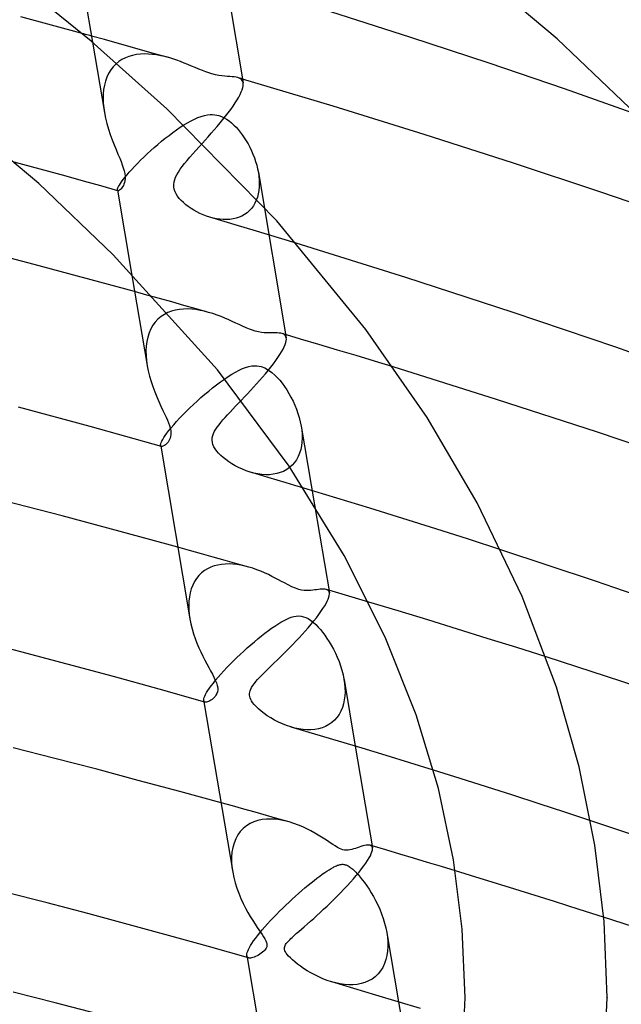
# Model space of a CAD drawing. Header units: millimetres. Extents: x -221 to 221, y -112 to 248.
# Tile 75 of 79: x 86 to 103, y 163 to 190. Entities that reach past the tile are written whole.
import ezdxf

# ---------------------------------------------------------------- set-up
doc = ezdxf.new("R2010")
doc.units = ezdxf.units.MM
doc.layers.add('HIDDEN', color=7, linetype='Continuous')
doc.layers.add('THICK', color=7, linetype='Continuous')

msp = doc.modelspace()

# ---------------------------------------------------------------- linework, layer by layer
at = {"layer": 'HIDDEN'}
for p, q in [((87.702, 189.999), (85.966, 190.469)), ((88.323, 189.828), (87.959, 189.928)), ((87.988, 189.757), (88.323, 187.77)), ((88.686, 189.727), (88.323, 189.828)), ((89.049, 189.625), (88.686, 189.727)), ((89.412, 189.523), (89.049, 189.625)), ((89.015, 189.353), (88.915, 189.313)), ((89.12, 189.383), (89.015, 189.353)), ((89.228, 189.404), (89.12, 189.383)), ((89.339, 189.417), (89.228, 189.404)), ((89.452, 189.422), (89.339, 189.417)), ((89.774, 189.421), (89.412, 189.523)), ((89.566, 189.419), (89.452, 189.422)), ((89.682, 189.41), (89.566, 189.419)), ((89.797, 189.394), (89.682, 189.41)), ((90.136, 189.318), (89.774, 189.421)), ((89.912, 189.373), (89.797, 189.394)), ((90.025, 189.348), (89.912, 189.373)), ((90.137, 189.318), (90.025, 189.348)), ((88.646, 189.137), (88.57, 189.059)), ((88.73, 189.206), (88.646, 189.137)), ((88.82, 189.264), (88.73, 189.206)), ((88.915, 189.313), (88.82, 189.264)), ((90.252, 189.283), (90.137, 189.318)), ((90.364, 189.246), (90.252, 189.283)), ((90.473, 189.206), (90.364, 189.246)), ((90.578, 189.166), (90.473, 189.206)), ((90.68, 189.124), (90.578, 189.166)), ((90.783, 189.082), (90.68, 189.124)), ((90.886, 189.038), (90.783, 189.082)), ((88.443, 188.875), (88.394, 188.77)), ((88.502, 188.971), (88.443, 188.875)), ((88.57, 189.059), (88.502, 188.971)), ((90.989, 188.996), (90.886, 189.038)), ((91.09, 188.955), (90.989, 188.996)), ((91.184, 188.92), (91.09, 188.955)), ((91.27, 188.89), (91.184, 188.92)), ((91.35, 188.865), (91.27, 188.89)), ((91.455, 188.838), (91.35, 188.865)), ((91.552, 188.819), (91.455, 188.838)), ((91.641, 188.805), (91.552, 188.819)), ((91.722, 188.797), (91.641, 188.805)), ((91.795, 188.791), (91.722, 188.797)), ((91.862, 188.786), (91.795, 188.791)), ((91.926, 188.781), (91.862, 188.786)), ((88.323, 188.542), (88.302, 188.42)), ((88.354, 188.659), (88.323, 188.542)), ((88.394, 188.77), (88.354, 188.659)), ((91.985, 188.775), (91.926, 188.781)), ((92.04, 188.766), (91.985, 188.775)), ((92.089, 188.755), (92.04, 188.766)), ((92.128, 188.741), (92.089, 188.755)), ((92.111, 188.748), (92.09, 188.754)), ((92.133, 188.742), (92.111, 188.748)), ((92.162, 188.723), (92.128, 188.741)), ((92.155, 188.735), (92.133, 188.742)), ((92.177, 188.729), (92.155, 188.735)), ((92.19, 188.702), (92.162, 188.723)), ((92.198, 188.723), (92.177, 188.729)), ((92.212, 188.676), (92.19, 188.702)), ((92.22, 188.716), (92.198, 188.723)), ((92.228, 188.646), (92.212, 188.676)), ((92.238, 188.611), (92.228, 188.646)), ((88.29, 188.294), (88.287, 188.165)), ((88.302, 188.42), (88.29, 188.294)), ((88.287, 188.165), (88.292, 188.034)), ((88.292, 188.034), (88.304, 187.901)), ((88.304, 187.901), (88.324, 187.768)), ((88.324, 187.768), (88.354, 187.613)), ((91.055, 187.662), (91.145, 187.688)), ((91.145, 187.688), (91.231, 187.705)), ((91.231, 187.705), (91.308, 187.713)), ((91.308, 187.713), (91.377, 187.714)), ((91.377, 187.714), (91.44, 187.709)), ((91.44, 187.709), (91.496, 187.7)), ((91.496, 187.7), (91.549, 187.687)), ((91.549, 187.687), (91.625, 187.66)), ((88.354, 187.613), (88.393, 187.457)), ((88.393, 187.457), (88.438, 187.303)), ((90.464, 187.354), (90.568, 187.422)), ((90.568, 187.422), (90.67, 187.483)), ((90.67, 187.483), (90.77, 187.538)), ((90.77, 187.538), (90.868, 187.587)), ((90.868, 187.587), (90.963, 187.628)), ((90.963, 187.628), (91.055, 187.662)), ((91.625, 187.66), (91.698, 187.626)), ((91.698, 187.626), (91.771, 187.583)), ((91.771, 187.583), (91.842, 187.534)), ((91.842, 187.534), (91.91, 187.478)), ((91.91, 187.478), (91.976, 187.418)), ((91.976, 187.418), (92.038, 187.354)), ((88.438, 187.303), (88.488, 187.151)), ((88.488, 187.151), (88.542, 187.004)), ((90.042, 187.045), (90.147, 187.127)), ((90.147, 187.127), (90.253, 187.206)), ((90.253, 187.206), (90.359, 187.282)), ((90.359, 187.282), (90.464, 187.354)), ((92.038, 187.354), (92.098, 187.288)), ((92.098, 187.288), (92.156, 187.216)), ((92.156, 187.216), (92.213, 187.14)), ((92.213, 187.14), (92.269, 187.059)), ((88.542, 187.004), (88.597, 186.862)), ((88.597, 186.862), (88.653, 186.727)), ((89.731, 186.785), (89.834, 186.873)), ((89.834, 186.873), (89.937, 186.96)), ((89.937, 186.96), (90.042, 187.045)), ((90.996, 186.802), (91.088, 186.903)), ((92.269, 187.059), (92.323, 186.974)), ((92.323, 186.974), (92.375, 186.884)), ((92.375, 186.884), (92.424, 186.791)), ((88.653, 186.727), (88.706, 186.6)), ((88.706, 186.6), (88.756, 186.481)), ((89.438, 186.515), (89.533, 186.606)), ((89.533, 186.606), (89.631, 186.696)), ((89.631, 186.696), (89.731, 186.785)), ((90.737, 186.511), (90.82, 186.605)), ((90.82, 186.605), (90.907, 186.702)), ((90.907, 186.702), (90.996, 186.802)), ((92.424, 186.791), (92.471, 186.695)), ((92.471, 186.695), (92.515, 186.595)), ((92.515, 186.595), (92.554, 186.493)), ((86.273, 186.243), (85.784, 186.376)), ((88.756, 186.481), (88.793, 186.39)), ((88.793, 186.39), (88.828, 186.3)), ((88.828, 186.3), (88.858, 186.212)), ((89.175, 186.251), (89.258, 186.337)), ((89.258, 186.337), (89.346, 186.426)), ((89.346, 186.426), (89.438, 186.515)), ((90.522, 186.251), (90.588, 186.334)), ((90.588, 186.334), (90.66, 186.421)), ((90.66, 186.421), (90.737, 186.511)), ((92.554, 186.493), (92.59, 186.39)), ((92.59, 186.39), (92.62, 186.286)), ((86.761, 186.109), (86.273, 186.243)), ((87.249, 185.974), (86.761, 186.109)), ((88.858, 186.212), (88.882, 186.128)), ((88.882, 186.128), (88.899, 186.048)), ((88.899, 186.048), (88.908, 185.974)), ((88.904, 185.942), (88.962, 186.012)), ((88.962, 186.012), (89.026, 186.087)), ((89.026, 186.087), (89.098, 186.167)), ((89.098, 186.167), (89.175, 186.251)), ((90.334, 185.95), (90.366, 186.016)), ((90.366, 186.016), (90.412, 186.094)), ((90.412, 186.094), (90.464, 186.171)), ((90.464, 186.171), (90.522, 186.251)), ((92.62, 186.286), (92.646, 186.182)), ((92.646, 186.182), (92.666, 186.078)), ((92.666, 186.078), (92.681, 185.975)), ((92.666, 186.077), (93.453, 181.42)), ((87.735, 185.839), (87.249, 185.974)), ((88.221, 185.703), (87.735, 185.839)), ((88.747, 185.721), (88.776, 185.767)), ((88.776, 185.767), (88.811, 185.819)), ((88.811, 185.819), (88.854, 185.878)), ((88.854, 185.878), (88.904, 185.942)), ((88.876, 185.751), (88.859, 185.712)), ((88.892, 185.796), (88.876, 185.751)), ((88.903, 185.848), (88.892, 185.796)), ((88.909, 185.908), (88.903, 185.848)), ((88.908, 185.974), (88.909, 185.908)), ((90.281, 185.746), (90.29, 185.815)), ((90.283, 185.676), (90.281, 185.746)), ((90.29, 185.815), (90.308, 185.882)), ((90.308, 185.882), (90.334, 185.95)), ((92.681, 185.975), (92.69, 185.872)), ((92.69, 185.872), (92.693, 185.771)), ((92.693, 185.771), (92.69, 185.672)), ((88.706, 185.566), (88.221, 185.703)), ((88.693, 185.598), (88.698, 185.62)), ((88.693, 185.582), (88.693, 185.598)), ((88.694, 185.578), (88.693, 185.582)), ((88.693, 185.582), (89.091, 183.229)), ((88.696, 185.574), (88.694, 185.578)), ((88.698, 185.571), (88.696, 185.574)), ((88.698, 185.62), (88.708, 185.648)), ((88.7, 185.569), (88.698, 185.571)), ((88.703, 185.567), (88.7, 185.569)), ((88.706, 185.566), (88.703, 185.567)), ((88.719, 185.566), (88.706, 185.566)), ((88.708, 185.648), (88.725, 185.682)), ((88.735, 185.572), (88.719, 185.566)), ((88.725, 185.682), (88.747, 185.721)), ((88.754, 185.584), (88.735, 185.572)), ((88.775, 185.6), (88.754, 185.584)), ((88.796, 185.621), (88.775, 185.6)), ((88.818, 185.647), (88.796, 185.621)), ((88.839, 185.677), (88.818, 185.647)), ((88.859, 185.712), (88.839, 185.677)), ((90.295, 185.607), (90.283, 185.676)), ((90.318, 185.539), (90.295, 185.607)), ((90.35, 185.474), (90.318, 185.539)), ((90.39, 185.411), (90.35, 185.474)), ((92.663, 185.48), (92.64, 185.389)), ((92.68, 185.574), (92.663, 185.48)), ((92.69, 185.672), (92.68, 185.574)), ((90.437, 185.35), (90.39, 185.411)), ((90.491, 185.289), (90.437, 185.35)), ((90.552, 185.23), (90.491, 185.289)), ((90.618, 185.173), (90.552, 185.23)), ((92.571, 185.218), (92.526, 185.141)), ((92.609, 185.301), (92.571, 185.218)), ((92.64, 185.389), (92.609, 185.301)), ((90.69, 185.118), (90.618, 185.173)), ((90.767, 185.065), (90.69, 185.118)), ((90.848, 185.015), (90.767, 185.065)), ((90.932, 184.968), (90.848, 185.015)), ((91.019, 184.924), (90.932, 184.968)), ((91.109, 184.885), (91.019, 184.924)), ((92.35, 184.946), (92.28, 184.895)), ((92.415, 185.004), (92.35, 184.946)), ((92.474, 185.069), (92.415, 185.004)), ((92.526, 185.141), (92.474, 185.069)), ((91.202, 184.849), (91.109, 184.885)), ((91.296, 184.819), (91.202, 184.849)), ((91.39, 184.793), (91.296, 184.819)), ((91.704, 184.698), (91.299, 184.818)), ((91.485, 184.774), (91.39, 184.793)), ((91.581, 184.76), (91.485, 184.774)), ((91.676, 184.752), (91.581, 184.76)), ((91.77, 184.751), (91.676, 184.752)), ((92.11, 184.578), (91.704, 184.698)), ((91.862, 184.756), (91.77, 184.751)), ((91.952, 184.769), (91.862, 184.756)), ((92.039, 184.789), (91.952, 184.769)), ((92.124, 184.817), (92.039, 184.789)), ((92.204, 184.852), (92.124, 184.817)), ((92.28, 184.895), (92.204, 184.852)), ((92.516, 184.456), (92.11, 184.578)), ((92.923, 184.334), (92.516, 184.456)), ((93.33, 184.21), (92.923, 184.334)), ((93.737, 184.086), (93.33, 184.21)), ((89.525, 182.625), (89.177, 182.721)), ((89.874, 182.528), (89.525, 182.625)), ((90.222, 182.431), (89.874, 182.528)), ((90.569, 182.333), (90.222, 182.431)), ((90.114, 182.13), (90.015, 182.08)), ((90.217, 182.169), (90.114, 182.13)), ((90.326, 182.199), (90.217, 182.169)), ((90.438, 182.219), (90.326, 182.199)), ((90.552, 182.229), (90.438, 182.219)), ((90.669, 182.232), (90.552, 182.229)), ((90.916, 182.235), (90.569, 182.333)), ((90.787, 182.226), (90.669, 182.232)), ((90.906, 182.213), (90.787, 182.226)), ((91.026, 182.193), (90.906, 182.213)), ((91.263, 182.137), (90.916, 182.235)), ((91.146, 182.168), (91.026, 182.193)), ((91.264, 182.136), (91.146, 182.168)), ((91.384, 182.1), (91.264, 182.136)), ((89.758, 181.864), (89.69, 181.771)), ((89.836, 181.947), (89.758, 181.864)), ((89.922, 182.019), (89.836, 181.947)), ((90.015, 182.08), (89.922, 182.019)), ((91.502, 182.059), (91.384, 182.1)), ((91.615, 182.016), (91.502, 182.059)), ((91.725, 181.971), (91.615, 182.016)), ((91.83, 181.926), (91.725, 181.971)), ((91.93, 181.881), (91.83, 181.926)), ((92.027, 181.836), (91.93, 181.881)), ((89.631, 181.668), (89.583, 181.557)), ((89.69, 181.771), (89.631, 181.668)), ((92.125, 181.79), (92.027, 181.836)), ((92.223, 181.745), (92.125, 181.79)), ((92.321, 181.702), (92.223, 181.745)), ((92.414, 181.664), (92.321, 181.702)), ((92.498, 181.632), (92.414, 181.664)), ((92.577, 181.608), (92.498, 181.632)), ((92.669, 181.584), (92.577, 181.608)), ((92.754, 181.569), (92.669, 181.584)), ((92.833, 181.56), (92.754, 181.569)), ((89.518, 181.312), (89.502, 181.182)), ((89.545, 181.438), (89.518, 181.312)), ((89.583, 181.557), (89.545, 181.438)), ((92.904, 181.556), (92.833, 181.56)), ((92.969, 181.555), (92.904, 181.556)), ((93.032, 181.555), (92.969, 181.555)), ((93.091, 181.556), (93.032, 181.555)), ((93.148, 181.556), (93.091, 181.556)), ((93.201, 181.556), (93.148, 181.556)), ((93.25, 181.553), (93.201, 181.556)), ((93.296, 181.547), (93.25, 181.553)), ((93.337, 181.538), (93.296, 181.547)), ((93.367, 181.527), (93.337, 181.538)), ((93.856, 181.385), (93.337, 181.538)), ((93.393, 181.514), (93.367, 181.527)), ((93.415, 181.496), (93.393, 181.514)), ((93.433, 181.475), (93.415, 181.496)), ((93.446, 181.449), (93.433, 181.475)), ((93.441, 181.287), (93.452, 181.337)), ((93.453, 181.42), (93.446, 181.449)), ((93.452, 181.337), (93.456, 181.381)), ((93.456, 181.381), (93.453, 181.42)), ((94.376, 181.231), (93.856, 181.385)), ((89.502, 181.182), (89.495, 181.048)), ((89.495, 181.048), (89.498, 180.911)), ((93.273, 180.948), (93.321, 181.027)), ((93.321, 181.027), (93.363, 181.1)), ((93.363, 181.1), (93.396, 181.168)), ((93.396, 181.168), (93.422, 181.23)), ((93.422, 181.23), (93.441, 181.287)), ((94.898, 181.075), (94.376, 181.231)), ((95.421, 180.917), (94.898, 181.075)), ((89.498, 180.911), (89.51, 180.772)), ((89.51, 180.772), (89.53, 180.632)), ((93.09, 180.686), (93.157, 180.777)), ((93.157, 180.777), (93.218, 180.864)), ((93.218, 180.864), (93.273, 180.948)), ((95.945, 180.758), (95.421, 180.917)), ((96.469, 180.597), (95.945, 180.758)), ((92.022, 180.454), (92.121, 180.506)), ((92.121, 180.506), (92.216, 180.55)), ((92.216, 180.55), (92.308, 180.585)), ((92.308, 180.585), (92.396, 180.611)), ((92.396, 180.611), (92.478, 180.627)), ((92.478, 180.627), (92.554, 180.633)), ((92.554, 180.633), (92.622, 180.632)), ((92.622, 180.632), (92.685, 180.624)), ((92.685, 180.624), (92.745, 180.609)), ((92.745, 180.609), (92.85, 180.569)), ((92.85, 180.569), (92.953, 180.511)), ((92.865, 180.404), (92.943, 180.499)), ((92.943, 180.499), (93.018, 180.594)), ((92.953, 180.511), (93.049, 180.44)), ((93.018, 180.594), (93.09, 180.686)), ((91.599, 180.178), (91.709, 180.256)), ((91.709, 180.256), (91.816, 180.329)), ((91.816, 180.329), (91.921, 180.395)), ((91.921, 180.395), (92.022, 180.454)), ((92.616, 180.118), (92.7, 180.213)), ((92.7, 180.213), (92.783, 180.309)), ((92.783, 180.309), (92.865, 180.404)), ((93.049, 180.44), (93.132, 180.366)), ((93.132, 180.366), (93.202, 180.295)), ((93.202, 180.295), (93.269, 180.22)), ((93.269, 180.22), (93.335, 180.138)), ((91.157, 179.827), (91.267, 179.919)), ((91.267, 179.919), (91.377, 180.009)), ((91.377, 180.009), (91.488, 180.095)), ((91.488, 180.095), (91.599, 180.178)), ((92.36, 179.84), (92.445, 179.931)), ((92.445, 179.931), (92.531, 180.024)), ((92.531, 180.024), (92.616, 180.118)), ((93.335, 180.138), (93.401, 180.049)), ((93.401, 180.049), (93.465, 179.954)), ((93.465, 179.954), (93.527, 179.853)), ((90.835, 179.54), (90.941, 179.637)), ((90.941, 179.637), (91.048, 179.733)), ((91.048, 179.733), (91.157, 179.827)), ((92.192, 179.662), (92.275, 179.75)), ((92.275, 179.75), (92.36, 179.84)), ((93.527, 179.853), (93.587, 179.746)), ((93.587, 179.746), (93.644, 179.635)), ((93.644, 179.635), (93.696, 179.521)), ((90.633, 179.344), (90.733, 179.442)), ((90.733, 179.442), (90.835, 179.54)), ((93.696, 179.521), (93.743, 179.406)), ((93.743, 179.406), (93.784, 179.288)), ((90.36, 179.058), (90.446, 179.151)), ((90.446, 179.151), (90.537, 179.246)), ((90.537, 179.246), (90.633, 179.344)), ((93.784, 179.288), (93.82, 179.17)), ((93.82, 179.17), (93.85, 179.051)), ((90.089, 178.731), (90.145, 178.805)), ((90.145, 178.805), (90.209, 178.884)), ((90.209, 178.884), (90.281, 178.969)), ((90.281, 178.969), (90.36, 179.058)), ((93.85, 179.051), (93.874, 178.932)), ((93.874, 178.932), (93.89, 178.817)), ((93.874, 178.931), (94.25, 176.708)), ((93.89, 178.817), (93.9, 178.703)), ((89.944, 178.505), (89.969, 178.551)), ((89.969, 178.551), (90.001, 178.604)), ((90.001, 178.604), (90.041, 178.665)), ((90.041, 178.665), (90.089, 178.731)), ((93.902, 178.591), (93.896, 178.48)), ((93.9, 178.703), (93.902, 178.591)), ((89.909, 178.404), (89.915, 178.431)), ((89.91, 178.383), (89.909, 178.404)), ((89.91, 178.384), (89.914, 178.362)), ((89.912, 178.376), (89.91, 178.383)), ((89.914, 178.37), (89.912, 178.376)), ((89.918, 178.365), (89.914, 178.37)), ((89.915, 178.431), (89.926, 178.465)), ((89.922, 178.361), (89.918, 178.365)), ((89.927, 178.358), (89.922, 178.361)), ((89.926, 178.465), (89.944, 178.505)), ((89.933, 178.356), (89.927, 178.358)), ((93.861, 178.267), (93.83, 178.166)), ((93.883, 178.372), (93.861, 178.267)), ((93.896, 178.48), (93.883, 178.372)), ((93.742, 177.981), (93.685, 177.899)), ((93.791, 178.071), (93.742, 177.981)), ((93.83, 178.166), (93.791, 178.071)), ((93.465, 177.702), (93.377, 177.654)), ((93.546, 177.758), (93.465, 177.702)), ((93.619, 177.824), (93.546, 177.758)), ((93.685, 177.899), (93.619, 177.824)), ((92.543, 177.605), (92.432, 177.635)), ((92.654, 177.582), (92.543, 177.605)), ((92.764, 177.567), (92.654, 177.582)), ((92.873, 177.559), (92.764, 177.567)), ((92.98, 177.56), (92.873, 177.559)), ((93.085, 177.57), (92.98, 177.56)), ((93.186, 177.589), (93.085, 177.57)), ((93.284, 177.617), (93.186, 177.589)), ((93.377, 177.654), (93.284, 177.617)), ((94.879, 176.902), (93.947, 177.184)), ((95.812, 176.615), (94.879, 176.902)), ((96.743, 176.325), (95.812, 176.615)), ((97.671, 176.032), (96.743, 176.325)), ((98.593, 175.738), (97.671, 176.032)), ((99.508, 175.442), (98.593, 175.738)), ((90.729, 175.422), (90.395, 175.514)), ((91.063, 175.329), (90.729, 175.422)), ((91.396, 175.235), (91.063, 175.329)), ((91.73, 175.142), (91.396, 175.235)), ((91.232, 174.907), (91.145, 174.854)), ((91.325, 174.951), (91.232, 174.907)), ((91.422, 174.986), (91.325, 174.951)), ((91.523, 175.012), (91.422, 174.986)), ((91.626, 175.03), (91.523, 175.012)), ((91.732, 175.04), (91.626, 175.03)), ((92.062, 175.048), (91.73, 175.142)), ((91.84, 175.042), (91.732, 175.04)), ((91.95, 175.037), (91.84, 175.042)), ((92.06, 175.025), (91.95, 175.037)), ((92.171, 175.007), (92.06, 175.025)), ((92.395, 174.954), (92.062, 175.048)), ((92.283, 174.983), (92.171, 175.007)), ((92.395, 174.954), (92.283, 174.983)), ((92.509, 174.919), (92.395, 174.954)), ((92.623, 174.879), (92.509, 174.919)), ((90.922, 174.637), (90.864, 174.546)), ((90.989, 174.718), (90.922, 174.637)), ((91.064, 174.791), (90.989, 174.718)), ((91.145, 174.854), (91.064, 174.791)), ((92.735, 174.835), (92.623, 174.879)), ((92.844, 174.789), (92.735, 174.835)), ((92.948, 174.741), (92.844, 174.789)), ((93.047, 174.693), (92.948, 174.741)), ((93.142, 174.645), (93.047, 174.693)), ((93.232, 174.598), (93.142, 174.645)), ((90.814, 174.448), (90.774, 174.343)), ((90.864, 174.546), (90.814, 174.448)), ((93.317, 174.552), (93.232, 174.598)), ((93.404, 174.506), (93.317, 174.552)), ((93.503, 174.454), (93.404, 174.506)), ((93.61, 174.402), (93.503, 174.454)), ((93.714, 174.358), (93.61, 174.402)), ((93.807, 174.326), (93.714, 174.358)), ((90.721, 174.116), (90.708, 173.997)), ((90.743, 174.232), (90.721, 174.116)), ((90.774, 174.343), (90.743, 174.232)), ((93.887, 174.307), (93.807, 174.326)), ((93.96, 174.296), (93.887, 174.307)), ((94.028, 174.292), (93.96, 174.296)), ((94.089, 174.293), (94.028, 174.292)), ((94.148, 174.297), (94.089, 174.293)), ((94.204, 174.303), (94.148, 174.297)), ((94.258, 174.31), (94.204, 174.303)), ((94.311, 174.317), (94.258, 174.31)), ((94.363, 174.324), (94.311, 174.317)), ((94.412, 174.33), (94.363, 174.324)), ((94.459, 174.333), (94.412, 174.33)), ((94.504, 174.333), (94.459, 174.333)), ((94.544, 174.33), (94.504, 174.333)), ((94.58, 174.323), (94.544, 174.33)), ((94.603, 174.314), (94.58, 174.323)), ((94.593, 174.319), (94.581, 174.323)), ((94.606, 174.315), (94.593, 174.319)), ((94.623, 174.303), (94.603, 174.314)), ((94.619, 174.312), (94.606, 174.315)), ((94.631, 174.308), (94.619, 174.312)), ((94.64, 174.29), (94.623, 174.303)), ((94.644, 174.304), (94.631, 174.308)), ((94.653, 174.273), (94.64, 174.29)), ((94.657, 174.3), (94.644, 174.304)), ((94.662, 174.253), (94.653, 174.273)), ((94.669, 174.23), (94.662, 174.253)), ((90.708, 173.997), (90.703, 173.874)), ((90.703, 173.874), (90.707, 173.748)), ((96.613, 173.717), (95.778, 173.968)), ((90.707, 173.748), (90.718, 173.621)), ((90.718, 173.621), (90.737, 173.492)), ((93.523, 173.512), (93.594, 173.538)), ((93.594, 173.538), (93.664, 173.559)), ((93.664, 173.559), (93.734, 173.571)), ((93.734, 173.571), (93.803, 173.576)), ((93.803, 173.576), (93.871, 173.571)), ((93.871, 173.571), (93.937, 173.556)), ((93.937, 173.556), (94.001, 173.533)), ((94.001, 173.533), (94.068, 173.5)), ((97.449, 173.463), (96.613, 173.717)), ((93.041, 173.23), (93.13, 173.291)), ((93.13, 173.291), (93.216, 173.347)), ((93.216, 173.347), (93.299, 173.397)), ((93.299, 173.397), (93.377, 173.442)), ((93.377, 173.442), (93.452, 173.48)), ((93.452, 173.48), (93.523, 173.512)), ((94.068, 173.5), (94.138, 173.455)), ((94.138, 173.455), (94.211, 173.398)), ((94.211, 173.398), (94.283, 173.334)), ((94.283, 173.334), (94.351, 173.264)), ((94.351, 173.264), (94.415, 173.192)), ((98.285, 173.206), (97.449, 173.463)), ((92.654, 172.933), (92.754, 173.014)), ((92.754, 173.014), (92.853, 173.091)), ((92.853, 173.091), (92.948, 173.163)), ((92.948, 173.163), (93.041, 173.23)), ((94.415, 173.192), (94.477, 173.117)), ((94.477, 173.117), (94.539, 173.034)), ((94.539, 173.034), (94.602, 172.945)), ((99.12, 172.945), (98.285, 173.206)), ((92.353, 172.676), (92.453, 172.764)), ((92.453, 172.764), (92.554, 172.85)), ((92.554, 172.85), (92.654, 172.933)), ((94.602, 172.945), (94.663, 172.85)), ((94.663, 172.85), (94.724, 172.748)), ((94.724, 172.748), (94.783, 172.642)), ((99.952, 172.683), (99.12, 172.945)), ((100.781, 172.42), (99.952, 172.683)), ((92.058, 172.402), (92.155, 172.494)), ((92.155, 172.494), (92.253, 172.586)), ((92.253, 172.586), (92.353, 172.676)), ((94.783, 172.642), (94.839, 172.53)), ((94.839, 172.53), (94.892, 172.413)), ((94.892, 172.413), (94.941, 172.292)), ((91.779, 172.122), (91.87, 172.215)), ((91.87, 172.215), (91.962, 172.309)), ((91.962, 172.309), (92.058, 172.402)), ((94.941, 172.292), (94.985, 172.169)), ((94.985, 172.169), (95.023, 172.045)), ((91.462, 171.766), (91.533, 171.851)), ((91.533, 171.851), (91.61, 171.939)), ((91.61, 171.939), (91.693, 172.03)), ((91.693, 172.03), (91.779, 172.122)), ((95.023, 172.045), (95.055, 171.92)), ((95.055, 171.92), (95.08, 171.795)), ((91.288, 171.539), (91.339, 171.609)), ((91.339, 171.609), (91.397, 171.685)), ((91.397, 171.685), (91.462, 171.766)), ((95.08, 171.795), (95.098, 171.675)), ((95.082, 171.787), (95.4, 169.906)), ((95.098, 171.675), (95.108, 171.555)), ((91.14, 171.275), (91.156, 171.316)), ((91.156, 171.316), (91.179, 171.362)), ((91.179, 171.362), (91.208, 171.415)), ((91.208, 171.415), (91.245, 171.474)), ((91.245, 171.474), (91.288, 171.539)), ((95.105, 171.321), (95.091, 171.208)), ((95.111, 171.437), (95.105, 171.321)), ((95.108, 171.555), (95.111, 171.437)), ((91.125, 171.211), (91.13, 171.24)), ((91.126, 171.187), (91.125, 171.211)), ((91.129, 171.176), (91.126, 171.187)), ((91.126, 171.187), (91.132, 171.154)), ((91.133, 171.167), (91.129, 171.176)), ((91.13, 171.24), (91.14, 171.275)), ((91.138, 171.16), (91.133, 171.167)), ((91.145, 171.154), (91.138, 171.16)), ((91.153, 171.149), (91.145, 171.154)), ((91.162, 171.146), (91.153, 171.149)), ((95.069, 171.098), (95.037, 170.993)), ((95.091, 171.208), (95.069, 171.098)), ((94.944, 170.8), (94.884, 170.714)), ((94.995, 170.893), (94.944, 170.8)), ((95.037, 170.993), (94.995, 170.893)), ((94.562, 170.463), (94.465, 170.424)), ((94.653, 170.511), (94.562, 170.463)), ((94.738, 170.569), (94.653, 170.511)), ((94.815, 170.637), (94.738, 170.569)), ((94.884, 170.714), (94.815, 170.637)), ((93.697, 170.416), (93.582, 170.447)), ((93.812, 170.392), (93.697, 170.416)), ((93.926, 170.376), (93.812, 170.392)), ((94.038, 170.368), (93.926, 170.376)), ((94.149, 170.368), (94.038, 170.368)), ((94.258, 170.378), (94.149, 170.368)), ((94.363, 170.396), (94.258, 170.378)), ((94.465, 170.424), (94.363, 170.396)), ((98.355, 168.993), (97.607, 169.228)), ((99.102, 168.757), (98.355, 168.993)), ((99.844, 168.52), (99.102, 168.757)), ((100.582, 168.282), (99.844, 168.52)), ((91.934, 168.218), (91.613, 168.307)), ((101.314, 168.043), (100.582, 168.282)), ((92.254, 168.129), (91.934, 168.218)), ((92.574, 168.04), (92.254, 168.129)), ((92.893, 167.95), (92.574, 168.04)), ((102.039, 167.804), (101.314, 168.043)), ((92.431, 167.724), (92.331, 167.662)), ((92.539, 167.773), (92.431, 167.724)), ((92.652, 167.81), (92.539, 167.773)), ((92.771, 167.835), (92.652, 167.81)), ((92.893, 167.848), (92.771, 167.835)), ((93.212, 167.86), (92.893, 167.95)), ((93.019, 167.851), (92.893, 167.848)), ((93.146, 167.844), (93.019, 167.851)), ((93.275, 167.827), (93.146, 167.844)), ((93.531, 167.77), (93.212, 167.86)), ((93.405, 167.802), (93.275, 167.827)), ((93.535, 167.768), (93.405, 167.802)), ((93.666, 167.727), (93.535, 167.768)), ((93.794, 167.68), (93.666, 167.727)), ((92.157, 167.5), (92.086, 167.401)), ((92.239, 167.587), (92.157, 167.5)), ((92.331, 167.662), (92.239, 167.587)), ((93.917, 167.628), (93.794, 167.68)), ((94.036, 167.573), (93.917, 167.628)), ((94.149, 167.515), (94.036, 167.573)), ((94.256, 167.456), (94.149, 167.515)), ((94.357, 167.397), (94.256, 167.456)), ((91.98, 167.173), (91.946, 167.047)), ((92.027, 167.291), (91.98, 167.173)), ((92.086, 167.401), (92.027, 167.291)), ((94.452, 167.34), (94.357, 167.397)), ((94.539, 167.284), (94.452, 167.34)), ((94.619, 167.232), (94.539, 167.284)), ((94.694, 167.182), (94.619, 167.232)), ((94.766, 167.134), (94.694, 167.182)), ((94.835, 167.09), (94.766, 167.134)), ((91.923, 166.915), (91.913, 166.778)), ((91.946, 167.047), (91.923, 166.915)), ((94.898, 167.052), (94.835, 167.09)), ((94.953, 167.022), (94.898, 167.052)), ((95.002, 167), (94.953, 167.022)), ((95.048, 166.984), (95.002, 167)), ((95.096, 166.974), (95.048, 166.984)), ((95.145, 166.969), (95.096, 166.974)), ((95.196, 166.971), (95.145, 166.969)), ((95.249, 166.98), (95.196, 166.971)), ((95.301, 166.992), (95.249, 166.98)), ((95.353, 167.007), (95.301, 166.992)), ((95.403, 167.024), (95.353, 167.007)), ((95.455, 167.041), (95.403, 167.024)), ((95.508, 167.059), (95.455, 167.041)), ((95.561, 167.076), (95.508, 167.059)), ((95.613, 167.091), (95.561, 167.076)), ((95.663, 167.103), (95.613, 167.091)), ((95.709, 167.112), (95.663, 167.103)), ((95.751, 167.116), (95.709, 167.112)), ((95.788, 167.115), (95.751, 167.116)), ((95.819, 167.109), (95.788, 167.115)), ((95.836, 167.103), (95.819, 167.109)), ((95.828, 167.106), (95.819, 167.109)), ((95.838, 167.104), (95.828, 167.106)), ((95.85, 167.094), (95.836, 167.103)), ((95.847, 167.101), (95.838, 167.104)), ((95.856, 167.098), (95.847, 167.101)), ((95.863, 167.084), (95.85, 167.094)), ((95.866, 167.095), (95.856, 167.098)), ((95.872, 167.071), (95.863, 167.084)), ((95.875, 167.093), (95.866, 167.095)), ((95.88, 167.056), (95.872, 167.071)), ((95.884, 167.038), (95.88, 167.056)), ((91.913, 166.778), (91.913, 166.638)), ((91.913, 166.638), (91.923, 166.496)), ((91.923, 166.496), (91.944, 166.351)), ((94.468, 166.291), (94.537, 166.339)), ((94.537, 166.339), (94.602, 166.383)), ((94.602, 166.383), (94.663, 166.422)), ((94.663, 166.422), (94.72, 166.457)), ((94.72, 166.457), (94.773, 166.487)), ((94.773, 166.487), (94.796, 166.499)), ((94.796, 166.499), (94.821, 166.512)), ((94.821, 166.512), (94.846, 166.523)), ((94.846, 166.523), (94.872, 166.535)), ((94.872, 166.535), (94.898, 166.545)), ((94.898, 166.545), (94.924, 166.554)), ((94.924, 166.554), (94.95, 166.562)), ((94.95, 166.562), (94.977, 166.568)), ((94.977, 166.568), (95.002, 166.572)), ((95.002, 166.572), (95.027, 166.574)), ((95.027, 166.574), (95.051, 166.574)), ((95.051, 166.574), (95.074, 166.572)), ((95.074, 166.572), (95.097, 166.568)), ((95.097, 166.568), (95.119, 166.563)), ((95.119, 166.563), (95.141, 166.556)), ((95.141, 166.556), (95.162, 166.547)), ((95.162, 166.547), (95.183, 166.537)), ((95.183, 166.537), (95.204, 166.526)), ((95.204, 166.526), (95.226, 166.512)), ((95.226, 166.512), (95.25, 166.496)), ((95.25, 166.496), (95.274, 166.478)), ((95.274, 166.478), (95.3, 166.457)), ((95.3, 166.457), (95.328, 166.434)), ((95.328, 166.434), (95.357, 166.408)), ((95.357, 166.408), (95.386, 166.379)), ((95.386, 166.379), (95.416, 166.349)), ((95.416, 166.349), (95.446, 166.317)), ((95.446, 166.317), (95.477, 166.283)), ((98.923, 166.177), (98.223, 166.391)), ((94.069, 165.982), (94.156, 166.052)), ((94.156, 166.052), (94.239, 166.119)), ((94.239, 166.119), (94.319, 166.18)), ((94.319, 166.18), (94.396, 166.238)), ((94.396, 166.238), (94.468, 166.291)), ((95.477, 166.283), (95.537, 166.214)), ((95.537, 166.214), (95.597, 166.139)), ((95.597, 166.139), (95.659, 166.057)), ((95.659, 166.057), (95.723, 165.968)), ((99.623, 165.961), (98.923, 166.177)), ((93.712, 165.675), (93.802, 165.755)), ((93.802, 165.755), (93.892, 165.833)), ((93.892, 165.833), (93.981, 165.908)), ((93.981, 165.908), (94.069, 165.982)), ((95.723, 165.968), (95.787, 165.872)), ((95.787, 165.872), (95.851, 165.77)), ((95.851, 165.77), (95.913, 165.662)), ((100.322, 165.743), (99.623, 165.961)), ((101.019, 165.524), (100.322, 165.743)), ((93.442, 165.425), (93.532, 165.51)), ((93.532, 165.51), (93.622, 165.593)), ((93.622, 165.593), (93.712, 165.675)), ((95.913, 165.662), (95.974, 165.549)), ((95.974, 165.549), (96.033, 165.431)), ((101.714, 165.303), (101.019, 165.524)), ((93.177, 165.163), (93.264, 165.251)), ((93.264, 165.251), (93.353, 165.338)), ((93.353, 165.338), (93.442, 165.425)), ((96.033, 165.431), (96.088, 165.308)), ((96.088, 165.308), (96.14, 165.181)), ((102.405, 165.082), (101.714, 165.303)), ((92.927, 164.897), (93.007, 164.985)), ((93.007, 164.985), (93.091, 165.074)), ((93.091, 165.074), (93.177, 165.163)), ((96.14, 165.181), (96.186, 165.05)), ((96.186, 165.05), (96.227, 164.917)), ((96.227, 164.917), (96.261, 164.784)), ((92.643, 164.561), (92.707, 164.641)), ((92.707, 164.641), (92.776, 164.725)), ((92.776, 164.725), (92.85, 164.81)), ((92.85, 164.81), (92.927, 164.897)), ((96.261, 164.784), (96.288, 164.65)), ((96.288, 164.65), (96.307, 164.517)), ((96.289, 164.644), (96.618, 162.698)), ((92.487, 164.344), (92.533, 164.412)), ((92.533, 164.412), (92.585, 164.484)), ((92.585, 164.484), (92.643, 164.561)), ((96.307, 164.517), (96.317, 164.385)), ((96.317, 164.385), (96.319, 164.255)), ((92.344, 164.048), (92.353, 164.084)), ((92.353, 164.084), (92.367, 164.125)), ((92.367, 164.125), (92.388, 164.172)), ((92.388, 164.172), (92.415, 164.224)), ((92.415, 164.224), (92.448, 164.282)), ((92.448, 164.282), (92.487, 164.344)), ((96.311, 164.128), (96.293, 164.005)), ((96.319, 164.255), (96.311, 164.128)), ((92.341, 164.017), (92.344, 164.048)), ((92.343, 163.991), (92.341, 164.017)), ((92.342, 163.992), (92.35, 163.947)), ((92.346, 163.977), (92.343, 163.991)), ((92.352, 163.964), (92.346, 163.977)), ((92.36, 163.954), (92.352, 163.964)), ((92.37, 163.945), (92.36, 163.954)), ((92.381, 163.939), (92.37, 163.945)), ((92.394, 163.934), (92.381, 163.939)), ((96.264, 163.886), (96.225, 163.773)), ((96.293, 164.005), (96.264, 163.886)), ((96.114, 163.57), (96.042, 163.483)), ((96.175, 163.668), (96.114, 163.57)), ((96.225, 163.773), (96.175, 163.668)), ((94.852, 163.227), (94.729, 163.26)), ((95.776, 163.285), (95.672, 163.242)), ((95.872, 163.339), (95.776, 163.285)), ((95.962, 163.405), (95.872, 163.339)), ((96.042, 163.483), (95.962, 163.405)), ((94.974, 163.202), (94.852, 163.227)), ((95.096, 163.185), (94.974, 163.202)), ((95.216, 163.177), (95.096, 163.185)), ((95.335, 163.178), (95.216, 163.177)), ((95.451, 163.189), (95.335, 163.178)), ((95.564, 163.21), (95.451, 163.189)), ((95.672, 163.242), (95.564, 163.21)), ((98.5, 162.815), (98.5, 162.816)), ((98.5, 162.813), (98.5, 162.815)), ((98.5, 162.812), (98.5, 162.813)), ((98.5, 162.811), (98.5, 162.812)), ((98.5, 162.809), (98.5, 162.811)), ((98.5, 162.808), (98.5, 162.809))]:
    msp.add_line(p, q, dxfattribs=at)
at = {"layer": 'THICK'}
for p, q in [((87.477, 192.777), (87.988, 189.757)), ((101.096, 189.852), (97.831, 192.584)), ((87.954, 189.785), (85.577, 191.711)), ((91.745, 191.529), (92.238, 188.609)), ((96.97, 189.889), (94.713, 190.612)), ((87.745, 189.987), (87.702, 189.999)), ((87.787, 189.975), (87.745, 189.987)), ((87.83, 189.963), (87.787, 189.975)), ((87.873, 189.952), (87.83, 189.963)), ((87.916, 189.94), (87.873, 189.952)), ((87.959, 189.928), (87.916, 189.94)), ((90.088, 187.878), (87.954, 189.785)), ((99.175, 189.16), (96.97, 189.889)), ((103.567, 187.487), (101.096, 189.852)), ((101.3, 188.435), (99.175, 189.16)), ((94.776, 187.951), (92.22, 188.716)), ((92.228, 188.472), (92.238, 188.524)), ((92.241, 188.57), (92.238, 188.611)), ((92.238, 188.524), (92.241, 188.57)), ((92.113, 188.205), (92.153, 188.28)), ((92.153, 188.28), (92.186, 188.35)), ((92.186, 188.35), (92.21, 188.414)), ((92.21, 188.414), (92.228, 188.472)), ((103.339, 187.716), (101.3, 188.435)), ((86.472, 185.768), (83.693, 188.095)), ((91.953, 187.952), (92.013, 188.04)), ((92.013, 188.04), (92.067, 188.125)), ((92.067, 188.125), (92.113, 188.205)), ((93.183, 184.718), (90.088, 187.878)), ((91.744, 187.67), (91.818, 187.766)), ((91.818, 187.766), (91.888, 187.86)), ((91.888, 187.86), (91.953, 187.952)), ((97.34, 187.154), (94.776, 187.951)), ((91.505, 187.379), (91.587, 187.476)), ((91.587, 187.476), (91.667, 187.573)), ((91.667, 187.573), (91.744, 187.67)), ((91.255, 187.09), (91.339, 187.185)), ((91.339, 187.185), (91.422, 187.282)), ((91.422, 187.282), (91.505, 187.379)), ((99.863, 186.342), (97.34, 187.154)), ((91.088, 186.903), (91.171, 186.996)), ((91.171, 186.996), (91.255, 187.09)), ((102.297, 185.533), (99.863, 186.342)), ((88.569, 183.76), (86.472, 185.768)), ((104.596, 184.742), (102.297, 185.533)), ((95.702, 181.655), (93.183, 184.718)), ((86.346, 183.486), (83.489, 184.226)), ((96.829, 183.12), (93.737, 184.086)), ((91.513, 180.515), (88.569, 183.76)), ((89.177, 182.721), (86.346, 183.486)), ((89.091, 183.229), (89.53, 180.634)), ((99.854, 182.134), (96.829, 183.12)), ((102.744, 181.152), (99.854, 182.134)), ((97.425, 179.172), (95.702, 181.655)), ((105.488, 180.178), (102.744, 181.152)), ((89.53, 180.632), (89.559, 180.484)), ((89.559, 180.484), (89.596, 180.337)), ((93.537, 177.803), (91.513, 180.515)), ((99.386, 179.683), (96.469, 180.597)), ((89.596, 180.337), (89.639, 180.189)), ((89.639, 180.189), (89.688, 180.043)), ((89.688, 180.043), (89.743, 179.898)), ((89.743, 179.898), (89.801, 179.757)), ((89.801, 179.757), (89.861, 179.622)), ((92.108, 179.574), (92.192, 179.662)), ((102.233, 178.756), (99.386, 179.683)), ((87.925, 178.917), (85.904, 179.465)), ((89.861, 179.622), (89.92, 179.493)), ((89.92, 179.493), (89.977, 179.371)), ((89.977, 179.371), (90.031, 179.257)), ((91.871, 179.325), (91.947, 179.405)), ((91.947, 179.405), (92.026, 179.488)), ((92.026, 179.488), (92.108, 179.574)), ((90.031, 179.257), (90.067, 179.178)), ((90.067, 179.178), (90.101, 179.101)), ((90.101, 179.101), (90.132, 179.025)), ((91.611, 179.034), (91.669, 179.103)), ((91.669, 179.103), (91.732, 179.174)), ((91.732, 179.174), (91.8, 179.248)), ((91.8, 179.248), (91.871, 179.325)), ((98.838, 176.763), (97.425, 179.172)), ((89.932, 178.357), (87.925, 178.917)), ((90.132, 179.025), (90.159, 178.95)), ((90.159, 178.95), (90.18, 178.878)), ((90.18, 178.878), (90.194, 178.81)), ((90.194, 178.81), (90.201, 178.746)), ((91.432, 178.783), (91.467, 178.843)), ((91.467, 178.843), (91.509, 178.904)), ((91.509, 178.904), (91.557, 178.968)), ((91.557, 178.968), (91.611, 179.034)), ((90.142, 178.513), (90.119, 178.48)), ((90.162, 178.55), (90.142, 178.513)), ((90.179, 178.591), (90.162, 178.55)), ((90.192, 178.637), (90.179, 178.591)), ((90.199, 178.688), (90.192, 178.637)), ((90.201, 178.746), (90.199, 178.688)), ((91.363, 178.535), (91.367, 178.599)), ((91.369, 178.471), (91.363, 178.535)), ((91.367, 178.599), (91.381, 178.661)), ((91.381, 178.661), (91.403, 178.723)), ((91.403, 178.723), (91.432, 178.783)), ((104.945, 177.839), (102.233, 178.756)), ((89.914, 178.362), (90.736, 173.496)), ((89.95, 178.355), (89.933, 178.356)), ((89.97, 178.36), (89.95, 178.355)), ((89.993, 178.369), (89.97, 178.36)), ((90.018, 178.383), (89.993, 178.369)), ((90.043, 178.402), (90.018, 178.383)), ((90.069, 178.424), (90.043, 178.402)), ((90.095, 178.45), (90.069, 178.424)), ((90.119, 178.48), (90.095, 178.45)), ((91.387, 178.407), (91.369, 178.471)), ((91.414, 178.345), (91.387, 178.407)), ((91.449, 178.285), (91.414, 178.345)), ((91.493, 178.224), (91.449, 178.285)), ((91.545, 178.164), (91.493, 178.224)), ((91.605, 178.104), (91.545, 178.164)), ((91.673, 178.043), (91.605, 178.104)), ((91.748, 177.983), (91.673, 178.043)), ((91.83, 177.924), (91.748, 177.983)), ((91.918, 177.867), (91.83, 177.924)), ((92.012, 177.813), (91.918, 177.867)), ((92.111, 177.762), (92.012, 177.813)), ((92.215, 177.714), (92.111, 177.762)), ((92.322, 177.672), (92.215, 177.714)), ((95.089, 175.281), (93.537, 177.803)), ((92.432, 177.635), (92.322, 177.672)), ((92.697, 177.557), (92.448, 177.63)), ((92.947, 177.483), (92.697, 177.557)), ((93.197, 177.409), (92.947, 177.483)), ((93.447, 177.334), (93.197, 177.409)), ((93.697, 177.259), (93.447, 177.334)), ((93.947, 177.184), (93.697, 177.259)), ((87.13, 176.395), (85.485, 176.823)), ((94.25, 176.708), (94.669, 174.229)), ((100.109, 174.127), (98.838, 176.763)), ((88.767, 175.958), (87.13, 176.395)), ((90.395, 175.514), (88.767, 175.958)), ((96.244, 172.979), (95.089, 175.281)), ((102.175, 174.558), (99.508, 175.442)), ((104.711, 173.686), (102.175, 174.558)), ((94.637, 174.054), (94.656, 174.107)), ((94.656, 174.107), (94.667, 174.154)), ((94.843, 174.246), (94.657, 174.3)), ((94.667, 174.154), (94.671, 174.195)), ((94.671, 174.195), (94.669, 174.23)), ((95.03, 174.191), (94.843, 174.246)), ((95.217, 174.135), (95.03, 174.191)), ((95.404, 174.08), (95.217, 174.135)), ((95.591, 174.024), (95.404, 174.08)), ((101.077, 171.565), (100.109, 174.127)), ((94.488, 173.782), (94.537, 173.859)), ((94.537, 173.859), (94.578, 173.93)), ((94.578, 173.93), (94.611, 173.995)), ((94.611, 173.995), (94.637, 174.054)), ((95.778, 173.968), (95.591, 174.024)), ((94.229, 173.434), (94.302, 173.526)), ((94.302, 173.526), (94.37, 173.615)), ((94.37, 173.615), (94.432, 173.701)), ((94.432, 173.701), (94.488, 173.782)), ((90.737, 173.492), (90.764, 173.353)), ((90.764, 173.353), (90.799, 173.213)), ((93.987, 173.149), (94.071, 173.245)), ((94.071, 173.245), (94.152, 173.34)), ((94.152, 173.34), (94.229, 173.434)), ((90.799, 173.213), (90.84, 173.075)), ((90.84, 173.075), (90.886, 172.94)), ((93.813, 172.959), (93.901, 173.054)), ((93.901, 173.054), (93.987, 173.149)), ((97.118, 170.785), (96.244, 172.979)), ((85.969, 172.564), (84.656, 172.906)), ((90.886, 172.94), (90.936, 172.809)), ((90.936, 172.809), (90.989, 172.682)), ((93.546, 172.679), (93.635, 172.771)), ((93.635, 172.771), (93.724, 172.864)), ((93.724, 172.864), (93.813, 172.959)), ((87.275, 172.217), (85.969, 172.564)), ((90.989, 172.682), (91.044, 172.561)), ((91.044, 172.561), (91.1, 172.444)), ((91.1, 172.444), (91.157, 172.333)), ((93.197, 172.331), (93.281, 172.414)), ((93.281, 172.414), (93.368, 172.5)), ((93.368, 172.5), (93.457, 172.589)), ((93.457, 172.589), (93.546, 172.679)), ((103.346, 171.585), (100.781, 172.42)), ((88.577, 171.865), (87.275, 172.217)), ((91.157, 172.333), (91.212, 172.228)), ((91.212, 172.228), (91.267, 172.127)), ((92.961, 172.102), (93.036, 172.175)), ((93.036, 172.175), (93.115, 172.252)), ((93.115, 172.252), (93.197, 172.331)), ((89.872, 171.508), (88.577, 171.865)), ((91.267, 172.127), (91.32, 172.029)), ((91.32, 172.029), (91.37, 171.937)), ((91.37, 171.937), (91.414, 171.851)), ((91.414, 171.851), (91.453, 171.77)), ((92.7, 171.84), (92.759, 171.9)), ((92.759, 171.9), (92.822, 171.964)), ((92.822, 171.964), (92.889, 172.031)), ((92.889, 172.031), (92.961, 172.102)), ((91.453, 171.77), (91.484, 171.694)), ((91.484, 171.694), (91.507, 171.62)), ((91.507, 171.62), (91.519, 171.551)), ((92.477, 171.563), (92.512, 171.617)), ((92.512, 171.617), (92.554, 171.673)), ((92.554, 171.673), (92.598, 171.727)), ((92.598, 171.727), (92.647, 171.782)), ((92.647, 171.782), (92.7, 171.84)), ((91.161, 171.146), (89.872, 171.508)), ((91.446, 171.309), (91.419, 171.279)), ((91.471, 171.345), (91.446, 171.309)), ((91.494, 171.387), (91.471, 171.345)), ((91.511, 171.435), (91.494, 171.387)), ((91.52, 171.489), (91.511, 171.435)), ((91.519, 171.551), (91.52, 171.489)), ((92.417, 171.386), (92.422, 171.425)), ((92.418, 171.346), (92.417, 171.386)), ((92.424, 171.305), (92.418, 171.346)), ((92.422, 171.425), (92.433, 171.467)), ((92.435, 171.264), (92.424, 171.305)), ((92.433, 171.467), (92.451, 171.513)), ((92.451, 171.513), (92.477, 171.563)), ((101.716, 169.322), (101.077, 171.565)), ((91.132, 171.154), (91.943, 166.355)), ((91.182, 171.143), (91.162, 171.146)), ((91.207, 171.146), (91.182, 171.143)), ((91.235, 171.153), (91.207, 171.146)), ((91.265, 171.165), (91.235, 171.153)), ((91.296, 171.182), (91.265, 171.165)), ((91.328, 171.201), (91.296, 171.182)), ((91.36, 171.224), (91.328, 171.201)), ((91.39, 171.25), (91.36, 171.224)), ((91.419, 171.279), (91.39, 171.25)), ((92.452, 171.224), (92.435, 171.264)), ((92.474, 171.183), (92.452, 171.224)), ((92.504, 171.136), (92.474, 171.183)), ((92.546, 171.082), (92.504, 171.136)), ((92.601, 171.021), (92.546, 171.082)), ((92.667, 170.958), (92.601, 171.021)), ((92.742, 170.893), (92.667, 170.958)), ((92.826, 170.828), (92.742, 170.893)), ((92.917, 170.763), (92.826, 170.828)), ((93.016, 170.701), (92.917, 170.763)), ((97.744, 168.715), (97.118, 170.785)), ((93.121, 170.641), (93.016, 170.701)), ((93.232, 170.584), (93.121, 170.641)), ((93.347, 170.532), (93.232, 170.584)), ((93.464, 170.486), (93.347, 170.532)), ((93.582, 170.447), (93.464, 170.486)), ((94.26, 170.247), (93.594, 170.444)), ((94.928, 170.048), (94.26, 170.247)), ((95.597, 169.846), (94.928, 170.048)), ((86.931, 169.559), (85.749, 169.861)), ((95.4, 169.906), (95.885, 167.037)), ((96.267, 169.642), (95.597, 169.846)), ((96.937, 169.436), (96.267, 169.642)), ((88.108, 169.252), (86.931, 169.559)), ((97.607, 169.228), (96.937, 169.436)), ((89.281, 168.941), (88.108, 169.252)), ((102.158, 167.117), (101.716, 169.322)), ((90.449, 168.626), (89.281, 168.941)), ((91.613, 168.307), (90.449, 168.626)), ((98.172, 166.703), (97.744, 168.715)), ((104.404, 167.01), (102.039, 167.804)), ((95.825, 166.817), (95.851, 166.874)), ((95.851, 166.874), (95.87, 166.924)), ((95.87, 166.924), (95.882, 166.968)), ((96.264, 166.978), (95.875, 167.093)), ((95.882, 166.968), (95.886, 167.006)), ((95.886, 167.006), (95.884, 167.038)), ((96.655, 166.862), (96.264, 166.978)), ((97.046, 166.746), (96.655, 166.862)), ((102.415, 164.959), (102.158, 167.117)), ((95.641, 166.528), (95.698, 166.609)), ((95.698, 166.609), (95.748, 166.684)), ((95.748, 166.684), (95.79, 166.754)), ((95.79, 166.754), (95.825, 166.817)), ((97.438, 166.628), (97.046, 166.746)), ((97.83, 166.51), (97.438, 166.628)), ((98.419, 164.749), (98.172, 166.703)), ((91.944, 166.351), (91.974, 166.202)), ((95.428, 166.258), (95.505, 166.352)), ((95.505, 166.352), (95.576, 166.442)), ((95.576, 166.442), (95.641, 166.528)), ((98.223, 166.391), (97.83, 166.51)), ((91.974, 166.202), (92.012, 166.053)), ((92.012, 166.053), (92.059, 165.905)), ((95.171, 165.968), (95.261, 166.066)), ((95.261, 166.066), (95.346, 166.163)), ((95.346, 166.163), (95.428, 166.258)), ((86.707, 165.484), (85.557, 165.782)), ((92.059, 165.905), (92.113, 165.757)), ((92.113, 165.757), (92.173, 165.613)), ((94.891, 165.677), (94.986, 165.773)), ((94.986, 165.773), (95.08, 165.871)), ((95.08, 165.871), (95.171, 165.968)), ((87.853, 165.182), (86.707, 165.484)), ((92.173, 165.613), (92.237, 165.473)), ((92.237, 165.473), (92.304, 165.341)), ((94.604, 165.396), (94.7, 165.488)), ((94.7, 165.488), (94.796, 165.582)), ((94.796, 165.582), (94.891, 165.677)), ((92.304, 165.341), (92.372, 165.215)), ((92.372, 165.215), (92.44, 165.098)), ((94.32, 165.132), (94.414, 165.218)), ((94.414, 165.218), (94.508, 165.306)), ((94.508, 165.306), (94.604, 165.396)), ((88.995, 164.876), (87.853, 165.182)), ((92.44, 165.098), (92.508, 164.988)), ((92.508, 164.988), (92.572, 164.887)), ((94.046, 164.888), (94.135, 164.967)), ((94.135, 164.967), (94.227, 165.048)), ((94.227, 165.048), (94.32, 165.132)), ((104.713, 164.329), (102.405, 165.082)), ((102.5, 162.816), (102.415, 164.959)), ((90.132, 164.566), (88.995, 164.876)), ((92.572, 164.887), (92.633, 164.795)), ((92.633, 164.795), (92.682, 164.723)), ((92.682, 164.723), (92.727, 164.656)), ((92.727, 164.656), (92.77, 164.592)), ((93.736, 164.618), (93.805, 164.678)), ((93.805, 164.678), (93.88, 164.743)), ((93.88, 164.743), (93.96, 164.813)), ((93.96, 164.813), (94.046, 164.888)), ((98.5, 162.808), (98.419, 164.749)), ((91.265, 164.252), (90.132, 164.566)), ((92.77, 164.592), (92.81, 164.531)), ((92.81, 164.531), (92.845, 164.473)), ((92.845, 164.473), (92.874, 164.42)), ((92.874, 164.42), (92.895, 164.37)), ((92.895, 164.37), (92.908, 164.323)), ((93.451, 164.338), (93.472, 164.364)), ((93.472, 164.364), (93.496, 164.392)), ((93.496, 164.392), (93.522, 164.42)), ((93.522, 164.42), (93.55, 164.448)), ((93.55, 164.448), (93.581, 164.479)), ((93.581, 164.479), (93.616, 164.511)), ((93.616, 164.511), (93.673, 164.562)), ((93.673, 164.562), (93.736, 164.618)), ((92.393, 163.935), (91.265, 164.252)), ((92.785, 164.093), (92.749, 164.066)), ((92.818, 164.121), (92.785, 164.093)), ((92.846, 164.149), (92.818, 164.121)), ((92.871, 164.178), (92.846, 164.149)), ((92.89, 164.209), (92.871, 164.178)), ((92.904, 164.243), (92.89, 164.209)), ((92.91, 164.28), (92.904, 164.243)), ((92.908, 164.323), (92.91, 164.28)), ((93.402, 164.199), (93.403, 164.229)), ((93.406, 164.168), (93.402, 164.199)), ((93.403, 164.229), (93.41, 164.258)), ((93.417, 164.136), (93.406, 164.168)), ((93.41, 164.258), (93.42, 164.285)), ((93.432, 164.104), (93.417, 164.136)), ((93.42, 164.285), (93.434, 164.311)), ((93.453, 164.069), (93.432, 164.104)), ((93.434, 164.311), (93.451, 164.338)), ((92.35, 163.947), (93.15, 159.214)), ((92.418, 163.93), (92.394, 163.934)), ((92.446, 163.931), (92.418, 163.93)), ((92.477, 163.936), (92.446, 163.931)), ((92.511, 163.944), (92.477, 163.936)), ((92.548, 163.957), (92.511, 163.944)), ((92.588, 163.973), (92.548, 163.957)), ((92.629, 163.993), (92.588, 163.973)), ((92.67, 164.015), (92.629, 163.993)), ((92.711, 164.04), (92.67, 164.015)), ((92.749, 164.066), (92.711, 164.04)), ((93.483, 164.03), (93.453, 164.069)), ((93.521, 163.985), (93.483, 164.03)), ((93.569, 163.935), (93.521, 163.985)), ((93.627, 163.88), (93.569, 163.935)), ((93.694, 163.822), (93.627, 163.88)), ((93.77, 163.761), (93.694, 163.822)), ((93.853, 163.699), (93.77, 163.761)), ((93.944, 163.637), (93.853, 163.699)), ((94.041, 163.574), (93.944, 163.637)), ((94.145, 163.513), (94.041, 163.574)), ((94.255, 163.454), (94.145, 163.513)), ((94.37, 163.397), (94.255, 163.454)), ((94.488, 163.346), (94.37, 163.397)), ((94.608, 163.3), (94.488, 163.346)), ((94.729, 163.26), (94.608, 163.3)), ((95.359, 163.074), (94.738, 163.258)), ((95.984, 162.888), (95.359, 163.074)), ((86.94, 162.664), (85.749, 162.964)), ((96.609, 162.7), (95.984, 162.888)), ((97.236, 162.51), (96.609, 162.7)), ((96.618, 162.698), (97.1, 159.843)), ((98.413, 160.809), (98.5, 162.816)), ((102.403, 160.515), (102.5, 162.808)), ((102.5, 162.816), (102.5, 162.815)), ((102.5, 162.815), (102.5, 162.813)), ((102.5, 162.813), (102.5, 162.812)), ((102.5, 162.812), (102.5, 162.811)), ((102.5, 162.811), (102.5, 162.809)), ((102.5, 162.809), (102.5, 162.808)), ((88.127, 162.359), (86.94, 162.664))]:
    msp.add_line(p, q, dxfattribs=at)

doc.saveas('drawing.dxf')
